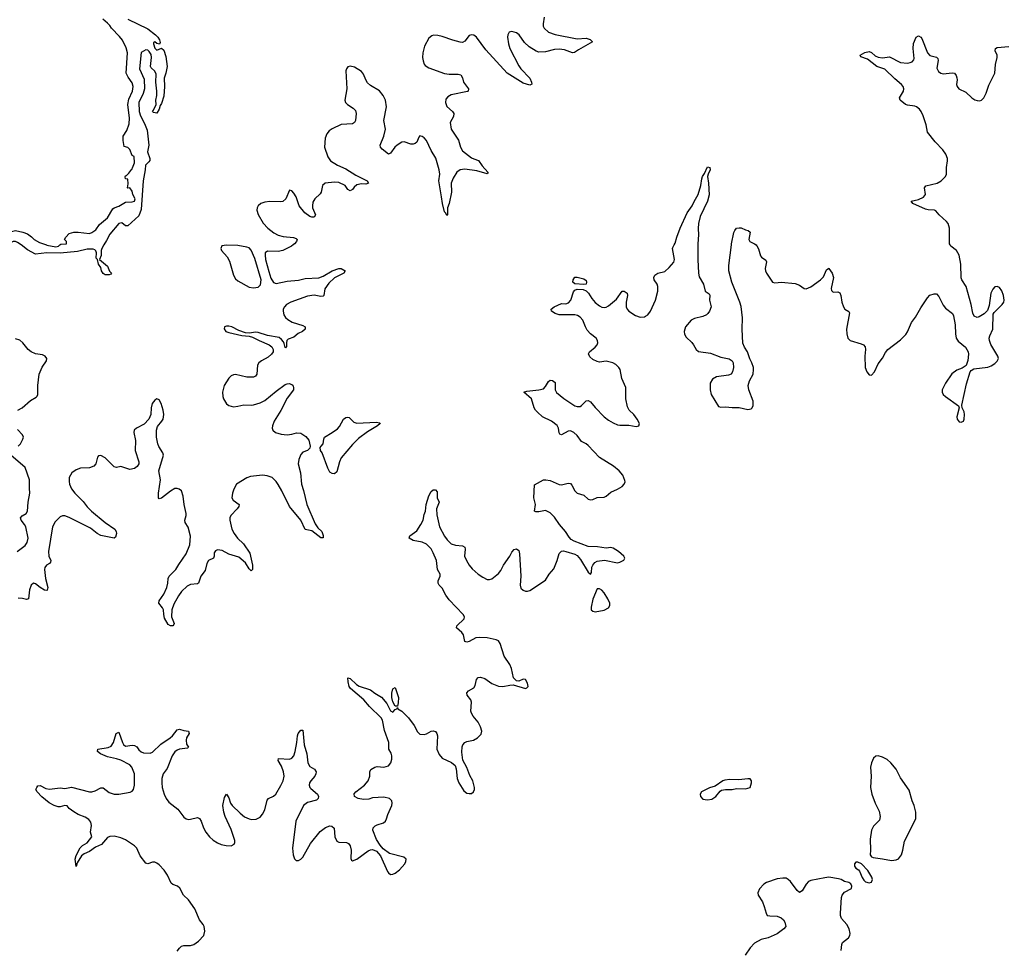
# Model space of a CAD drawing. Header units: inches. Extents: x 1843750 to 1959452, y 907112 to 1016326.
# Tile 75 of 137: x 1884428 to 1893193, y 993719 to 1002006. Entities that reach past the tile are written whole.
import ezdxf

# ---------------------------------------------------------------- set-up
doc = ezdxf.new("R2010")
doc.units = ezdxf.units.IN
doc.header["$MEASUREMENT"] = 0
for name, color, linetype in [('B8080', 7, 'Continuous'), ('B8090', 7, 'Continuous'), ('B8989', 7, 'Continuous'), ('B8999', 7, 'Continuous')]:
    doc.layers.add(name, color=color, linetype=linetype)

msp = doc.modelspace()

# ---------------------------------------------------------------- linework, layer by layer
at = {"layer": 'B8080', "color": 6}
for points, elevation in [([(1884785.2, 1000000), (1884793, 1000007), (1884846, 1000010), (1884846, 1000030), (1884826, 1000050), (1884838, 1000070), (1884870, 1000102), (1884910, 1000113), (1884950, 1000115.5), (1885050, 1000102.8), (1885070, 1000110.8), (1885105.6, 1000134.4), (1885137.4, 1000182.6), (1885210, 1000242.6), (1885258.7, 1000321.3), (1885269.7, 1000330.3), (1885310, 1000346.2), (1885370, 1000381.6), (1885430, 1000384), (1885450.8, 1000390), (1885454.8, 1000410), (1885436.8, 1000450), (1885430, 1000479), (1885410, 1000508), (1885390, 1000506), (1885388.7, 1000510), (1885394, 1000546), (1885390, 1000586), (1885370, 1000588), (1885366.3, 1000606.3), (1885370, 1000616), (1885380.4, 1000619.6), (1885400.4, 1000639.6), (1885426, 1000674), (1885430, 1000674), (1885431.5, 1000688.5), (1885449.4, 1000730.6), (1885448.7, 1000788.7), (1885430, 1000798), (1885409.4, 1000849.4), (1885400.2, 1000860.2), (1885390, 1000869), (1885358, 1000878), (1885349.7, 1000929.7), (1885349.8, 1000970), (1885381.8, 1001018.2), (1885401.7, 1001078.2), (1885406.3, 1001130), (1885389.4, 1001250.6), (1885400.6, 1001299.4), (1885431.1, 1001370), (1885437, 1001410), (1885430, 1001445.1), (1885393.5, 1001493.5), (1885377.4, 1001530), (1885388, 1001710), (1885376.8, 1001756.8), (1885342.8, 1001822.8), (1885317.5, 1001857.5), (1885244, 1001930), (1885230, 1001953.7), (1885210, 1001975.3), (1885167.8, 1002010)], 400), ([(1885392, 1002012), (1885570, 1001924.9), (1885638.6, 1001870), (1885656.5, 1001850), (1885673.5, 1001826.5), (1885677.3, 1001802.7), (1885671.3, 1001788.7), (1885650, 1001795.3), (1885630, 1001808), (1885618, 1001802), (1885618, 1001790), (1885630, 1001754), (1885650, 1001734), (1885690, 1001752), (1885710, 1001736), (1885730, 1001677.3), (1885739.7, 1001590), (1885730.1, 1001529.9), (1885713.4, 1001486.6), (1885716.5, 1001410), (1885710, 1001325.2), (1885690, 1001259.3), (1885677.6, 1001242.4), (1885670, 1001208.7), (1885650, 1001175.3), (1885620.4, 1001180.4), (1885609, 1001190), (1885619, 1001201), (1885644, 1001250), (1885641.2, 1001290), (1885648.9, 1001331.1), (1885649, 1001371), (1885640.7, 1001450), (1885642.5, 1001522.5), (1885630, 1001549), (1885599, 1001579), (1885594, 1001590), (1885602.7, 1001670), (1885597.2, 1001697.2), (1885582, 1001722), (1885570, 1001735.3), (1885550, 1001739), (1885510, 1001715.1), (1885495.2, 1001570), (1885535.8, 1001475.8), (1885538.8, 1001390), (1885527.5, 1001350), (1885488.7, 1001270), (1885491, 1001190), (1885504.8, 1001150), (1885540.7, 1001080.7), (1885562, 1001022), (1885577.4, 1000890), (1885567.1, 1000830), (1885587, 1000770), (1885586.4, 1000753.6), (1885579.2, 1000740.8), (1885547.2, 1000710), (1885544.7, 1000670), (1885527.2, 1000572.8), (1885510, 1000316.2), (1885490, 1000261), (1885390, 1000169.6), (1885369.4, 1000169.4), (1885338.6, 1000198.6), (1885310, 1000191.2), (1885230, 1000097.4), (1885201.4, 1000038.6), (1885177.9, 1000000)], 400), ([(1889098, 1002030), (1889086.8, 1001970), (1889088.7, 1001950), (1889097.1, 1001930), (1889136, 1001896), (1889195, 1001875), (1889390, 1001837.1), (1889470, 1001840.4), (1889490, 1001836.6), (1889506.5, 1001830), (1889527, 1001810), (1889401.4, 1001738.6), (1889367, 1001713), (1889350, 1001710.6), (1889276.9, 1001736.9), (1889230, 1001742.7), (1889190, 1001740.6), (1889110, 1001719.2), (1889050, 1001716.3), (1889025.2, 1001725.2), (1888963.4, 1001763.4), (1888922.9, 1001802.9), (1888873.5, 1001870), (1888850.5, 1001890), (1888810, 1001900.7), (1888786.1, 1001893.9), (1888772.3, 1001870), (1888770.8, 1001850), (1888778.8, 1001790), (1888790.1, 1001750), (1888870, 1001594.8), (1888890, 1001567.9), (1888970, 1001484.7), (1888984.7, 1001450), (1888986.7, 1001433.3), (1888970, 1001423.2), (1888910, 1001441.6), (1888768.8, 1001528.8), (1888577.4, 1001737.4), (1888493.9, 1001850), (1888470, 1001867.3), (1888450, 1001870.5), (1888430, 1001864.5), (1888390, 1001815.4), (1888370, 1001803.9), (1888350, 1001804.7), (1888282.6, 1001822.6), (1888190, 1001856.7), (1888150, 1001866.8), (1888112.8, 1001867.2), (1888096.9, 1001863.1), (1888070, 1001843.1), (1888032.1, 1001770), (1888016.3, 1001710), (1888015.1, 1001670), (1888019.6, 1001639.6), (1888030, 1001610.3), (1888038.8, 1001598.8), (1888070, 1001576.6), (1888210, 1001526.5), (1888250, 1001520.8), (1888330, 1001520.9), (1888353.8, 1001513.8), (1888369.5, 1001490), (1888379.5, 1001450), (1888423, 1001390), (1888420.2, 1001370), (1888414, 1001366), (1888270, 1001337.4), (1888239.5, 1001320.5), (1888222.8, 1001297.2), (1888217.8, 1001270), (1888230, 1001234.3), (1888281.1, 1001190), (1888291.5, 1001170), (1888290, 1001144.4), (1888261.4, 1001090), (1888267.9, 1001030), (1888332.9, 1000932.9), (1888351.4, 1000871.4), (1888370, 1000837.1), (1888450, 1000777.6), (1888470, 1000766.6), (1888513.5, 1000753.5), (1888545.2, 1000705.2), (1888595.5, 1000650), (1888596.1, 1000643.9), (1888590, 1000632.7), (1888499, 1000659), (1888390, 1000675.7), (1888350, 1000669.5), (1888318.8, 1000650), (1888285.6, 1000594.4), (1888270.5, 1000550), (1888271.6, 1000470), (1888250.6, 1000370), (1888237.6, 1000330), (1888236.4, 1000270), (1888230, 1000262.9), (1888222.8, 1000282.8), (1888210, 1000295.6), (1888190.5, 1000370), (1888184.4, 1000430), (1888158.9, 1000570), (1888168.1, 1000630), (1888161.7, 1000670), (1888131.9, 1000771.9), (1888090, 1000840.2), (1888050, 1000929.8), (1888030, 1000953.5), (1888010, 1000966.9), (1887990, 1000970.7), (1887980.6, 1000959.4), (1887963.2, 1000916.8), (1887950, 1000903.1), (1887930, 1000897.7), (1887910, 1000898.7), (1887850, 1000918.1), (1887830, 1000917.1), (1887787.5, 1000890), (1887767, 1000870), (1887730, 1000817.6), (1887710, 1000808.1), (1887653.6, 1000853.6), (1887639.1, 1000870), (1887638, 1000890), (1887671, 1000970), (1887685.8, 1001030), (1887670.7, 1001110), (1887694, 1001230), (1887684.1, 1001290), (1887665.1, 1001330), (1887630, 1001372.9), (1887550, 1001421), (1887524.1, 1001444.1), (1887508.4, 1001470), (1887490, 1001522), (1887470, 1001544.5), (1887410, 1001582.8), (1887370, 1001593.5), (1887350, 1001587.3), (1887338, 1001570), (1887332.7, 1001550), (1887341.4, 1001390), (1887322.9, 1001290), (1887329.2, 1001270), (1887347.1, 1001250), (1887397.9, 1001217.9), (1887416.9, 1001196.9), (1887423.1, 1001170), (1887418.1, 1001110), (1887409.6, 1001090.4), (1887390, 1001078.1), (1887290, 1001072.6), (1887210, 1001035.3), (1887183, 1001017), (1887161.5, 1000990), (1887147.5, 1000952.5), (1887142.6, 1000870), (1887170, 1000786), (1887193.9, 1000750), (1887256.6, 1000710), (1887330, 1000679.4), (1887421.9, 1000621.9), (1887522.3, 1000570), (1887533, 1000550), (1887510, 1000543), (1887470, 1000545.8), (1887430, 1000535), (1887405.1, 1000514.9), (1887390, 1000495.2), (1887370, 1000482.3), (1887350, 1000495.3), (1887324.1, 1000530), (1887270, 1000556.2), (1887230, 1000560.5), (1887148.8, 1000550), (1887123.2, 1000530), (1887110.7, 1000470), (1887103, 1000457), (1887055, 1000410), (1887039.1, 1000380.9), (1887033.3, 1000350), (1887036.1, 1000330), (1887061.8, 1000270), (1887050, 1000249), (1887030, 1000248.1), (1887010, 1000255.2), (1886966.2, 1000286.2), (1886915.7, 1000350), (1886890, 1000429.7), (1886870, 1000462.9), (1886850, 1000481.8), (1886830, 1000487.8), (1886796.3, 1000410), (1886771.5, 1000388.5), (1886750, 1000384.6), (1886653.6, 1000386.4), (1886610, 1000380.4), (1886574.6, 1000370), (1886550, 1000348), (1886541.4, 1000330), (1886539.2, 1000310), (1886550, 1000270.3), (1886595.3, 1000195.3), (1886637, 1000150), (1886690, 1000107.7), (1886730, 1000086.7), (1886774.6, 1000074.6), (1886866.5, 1000066.5), (1886890, 1000059), (1886899, 1000050), (1886892.7, 1000030), (1886875, 1000010), (1886861.8, 1000000)], 500), ([(1884196.8, 1000000), (1884230, 1000046.7), (1884296.1, 1000103.9), (1884390, 1000129.2), (1884454.8, 1000114.8), (1884498.6, 1000098.6), (1884534.1, 1000074.1), (1884556.4, 1000050), (1884603.4, 1000023.4), (1884666.3, 1000000)], 400), ([(1884441.4, 1000000), (1884410, 1000023.1), (1884390, 1000030.8), (1884370, 1000030.8), (1884344.2, 1000015.8), (1884328, 1000000)], 400)]:
    msp.add_lwpolyline(points, dxfattribs=dict(at, elevation=elevation))
at = {"layer": 'B8090', "color": 6, "elevation": 500}
for points in [[(1892711.5, 1000000), (1892705.1, 1000010), (1892703.7, 1000150), (1892692.7, 1000190), (1892677.8, 1000210), (1892612.8, 1000270), (1892584.5, 1000304.5), (1892570.3, 1000310.3), (1892513.9, 1000313.9), (1892490, 1000319.7), (1892377.7, 1000370), (1892362.9, 1000390), (1892430, 1000403.7), (1892474.9, 1000425.1), (1892490.9, 1000450), (1892483.4, 1000510), (1892493.5, 1000526.5), (1892596.4, 1000550), (1892630.8, 1000570), (1892670.4, 1000609.6), (1892677, 1000630), (1892679.1, 1000690), (1892687.6, 1000750), (1892687, 1000770), (1892673.4, 1000810), (1892646.3, 1000846.3), (1892578.7, 1000918.7), (1892510, 1001006), (1892498.5, 1001070), (1892470, 1001151.6), (1892453.7, 1001190), (1892437.8, 1001210), (1892410.2, 1001230.2), (1892395.2, 1001235.2), (1892330, 1001243.8), (1892314.8, 1001250), (1892266.6, 1001290), (1892260.9, 1001310), (1892295.3, 1001370), (1892298, 1001390), (1892291.9, 1001410), (1892278, 1001430), (1892218.8, 1001478.8), (1892130, 1001565.4), (1892057.6, 1001590), (1891974.1, 1001654.1), (1891915.9, 1001675.9), (1891909.3, 1001690), (1891950, 1001714.7), (1891990, 1001723.5), (1892010, 1001712.8), (1892043.3, 1001683.3), (1892070, 1001671.8), (1892110, 1001667.7), (1892170, 1001675.7), (1892270, 1001625.9), (1892330, 1001619.7), (1892355.9, 1001624.1), (1892371.3, 1001630), (1892387.3, 1001650), (1892390, 1001661), (1892380.9, 1001750), (1892384.3, 1001795.7), (1892408.7, 1001851.3), (1892430, 1001862), (1892450, 1001850.3), (1892457.9, 1001837.9), (1892510.1, 1001710), (1892530, 1001688.8), (1892590, 1001672.7), (1892600.1, 1001660.1), (1892603.7, 1001643.7), (1892593.2, 1001573.2), (1892605.9, 1001545.9), (1892628.7, 1001528.7), (1892650, 1001523), (1892730, 1001531.9), (1892750, 1001529.1), (1892764.1, 1001510), (1892770.8, 1001490), (1892773.1, 1001470), (1892768.4, 1001430), (1892772, 1001412), (1892788.9, 1001390), (1892850, 1001360.9), (1892904.9, 1001310), (1892930, 1001292.9), (1892950, 1001285.4), (1892974.9, 1001285.1), (1892990, 1001290.2), (1893010, 1001311.7), (1893030, 1001351.8), (1893056.1, 1001423.9), (1893107.8, 1001530), (1893113.3, 1001606.7), (1893129.8, 1001670), (1893128, 1001690), (1893111.1, 1001730), (1893113.6, 1001750), (1893130, 1001759.6), (1893233.5, 1001766.5)], [(1890253.8, 1000000), (1890262.7, 1000017.3), (1890277.7, 1000070), (1890308.8, 1000150), (1890370, 1000287.5), (1890413.7, 1000350), (1890431.2, 1000388.8), (1890469.1, 1000450.9), (1890491, 1000530), (1890499.2, 1000590), (1890505.9, 1000610), (1890524.6, 1000635.4), (1890550, 1000694.9), (1890570.2, 1000690), (1890575.8, 1000670), (1890555.6, 1000630), (1890551.6, 1000610), (1890560.1, 1000550), (1890566.5, 1000446.5), (1890550.7, 1000390.7), (1890486.1, 1000253.9), (1890471.8, 1000191.8), (1890466.4, 1000146.4), (1890470.1, 1000089.9), (1890463.5, 1000010), (1890463.7, 1000000)], [(1890764.2, 1000000), (1890765.4, 1000010), (1890785.3, 1000110), (1890792.8, 1000130), (1890810, 1000148.7), (1890834.1, 1000154.1), (1890850, 1000153.1), (1890890, 1000134.3), (1890913.4, 1000130), (1890930, 1000113.4), (1890919.6, 1000050), (1890927.2, 1000030), (1890970, 1000011.5), (1890983.1, 1000000)]]:
    msp.add_lwpolyline(points, dxfattribs=at)
at = {"layer": 'B8989', "color": 6}
for points, elevation in [([(1886861.8, 1000000), (1886848.7, 999990), (1886770, 999950.8), (1886730, 999942.3), (1886633.5, 999946.5), (1886613.8, 999930), (1886611.9, 999908.1), (1886617.8, 999870), (1886645.3, 999765.3), (1886663.3, 999703.3), (1886687.1, 999667.1), (1886710, 999658.6), (1886810, 999678.8), (1886910, 999686.6), (1886970, 999700.6), (1887090, 999708.3), (1887130, 999723.3), (1887210, 999771), (1887270, 999790.1), (1887290.7, 999790), (1887326.4, 999770), (1887313.4, 999750), (1887230, 999706.8), (1887181.2, 999658.8), (1887145.2, 999610), (1887135.1, 999550), (1887130, 999545.4), (1887110, 999542.4), (1887050, 999554.5), (1886990, 999543.3), (1886842.2, 999490), (1886804.6, 999470), (1886784.4, 999450), (1886774.5, 999430), (1886772.2, 999410), (1886779.6, 999379.6), (1886795.4, 999355.4), (1886816.6, 999336.6), (1886854, 999314), (1886950, 999281.9), (1886968.6, 999270), (1886970.9, 999250), (1886945.6, 999230), (1886907.7, 999212.3), (1886870, 999177.8), (1886817.8, 999162.2), (1886807.6, 999150), (1886802.3, 999130), (1886804.7, 999095.3), (1886795.3, 999084.7), (1886790, 999086.6), (1886783.3, 999123.3), (1886776.4, 999136.4), (1886759.4, 999159.4), (1886736.7, 999176.6), (1886632.9, 999192.9), (1886550, 999222.1), (1886530, 999223.9), (1886470, 999215), (1886438.2, 999218.2), (1886377.7, 999237.7), (1886317.4, 999270), (1886290, 999277.3), (1886270, 999277.8), (1886250.5, 999270), (1886247.6, 999252.4), (1886263.7, 999230), (1886290, 999219.7), (1886406, 999194), (1886470, 999188.7), (1886500.4, 999180.4), (1886559, 999150), (1886650, 999111.2), (1886672.5, 999092.5), (1886683.3, 999070), (1886683.8, 999050), (1886670, 999026.9), (1886639.1, 999000.9), (1886580.8, 998970), (1886555.7, 998950), (1886546.3, 998930), (1886540.1, 998850), (1886527.6, 998832.4), (1886510, 998823.3), (1886450, 998821.8), (1886350, 998847.2), (1886330, 998844.4), (1886310, 998833.7), (1886290, 998813.5), (1886248.6, 998750), (1886233.6, 998690), (1886235.1, 998650), (1886241.4, 998630), (1886270, 998585.8), (1886290.6, 998570.6), (1886330, 998560.4), (1886370, 998564.2), (1886422, 998578), (1886490, 998574.1), (1886510, 998578.1), (1886570, 998595.5), (1886610, 998614.3), (1886710, 998697.6), (1886790, 998756.9), (1886810, 998764.5), (1886830, 998765.5), (1886855, 998755), (1886862.9, 998742.9), (1886866.9, 998730), (1886865.3, 998710), (1886810, 998636.5), (1886754.2, 998525.8), (1886694.7, 998430), (1886679.4, 998390), (1886676.5, 998370), (1886681.3, 998350), (1886704.6, 998330), (1886754.7, 998314.7), (1886810, 998309.3), (1886850, 998314.7), (1886893.1, 998326.9), (1886930, 998324.1), (1886975.9, 998295.9), (1887000.7, 998260.7), (1887015.1, 998210), (1887009.5, 998190.5), (1886990, 998171.2), (1886950, 998155.5), (1886930, 998134.2), (1886912.2, 998090), (1886908.6, 998050), (1886926.6, 997970), (1886936.8, 997870), (1886954.8, 997814.8), (1886984.4, 997690), (1887057.1, 997517.1), (1887081.6, 997481.6), (1887117, 997450), (1887130, 997414), (1887128.3, 997391.7), (1887110, 997392.7), (1887030, 997455.5), (1886970, 997467), (1886930, 997549.9), (1886829.9, 997670), (1886763.2, 997810), (1886730, 997866), (1886710, 997894.7), (1886675, 997930), (1886630, 997945.8), (1886590, 997949.5), (1886482.7, 997937.3), (1886450, 997927.6), (1886358, 997870), (1886333.1, 997826.9), (1886321.3, 997790), (1886317.5, 997750), (1886327.9, 997727.9), (1886382.4, 997690), (1886378.2, 997670), (1886363.7, 997650), (1886308.3, 997590), (1886299.5, 997570), (1886297.9, 997550), (1886316.7, 997470), (1886336.3, 997430), (1886367.2, 997390), (1886419.3, 997339.3), (1886476.8, 997256.8), (1886500.4, 997150), (1886500.2, 997110), (1886490, 997097.7), (1886470, 997115.1), (1886439.2, 997170), (1886379.6, 997219.6), (1886290, 997247.7), (1886230, 997279.7), (1886190, 997285.5), (1886170, 997277.7), (1886160.3, 997259.7), (1886159.1, 997230), (1886152.9, 997210), (1886107.9, 997190), (1886095.1, 997164.9), (1886078.9, 997101.1), (1886039.9, 997050), (1886019, 996990), (1886010, 996983.2), (1885950, 996975.6), (1885918.6, 996961.4), (1885870, 996914.3), (1885843.1, 996876.9), (1885798.9, 996801.1), (1885783.3, 996750), (1885780.3, 996690), (1885802.7, 996630), (1885800.2, 996619.8), (1885790, 996608.1), (1885770, 996609.8), (1885750, 996619.8), (1885717.9, 996677.9), (1885710.3, 996710), (1885708.6, 996750), (1885699.9, 996770), (1885667.5, 996810), (1885668.6, 996830), (1885709.9, 996890), (1885738.1, 996950), (1885748.4, 996990), (1885749.4, 997030), (1885757.4, 997050), (1885817.9, 997110), (1885844.1, 997155.9), (1885910.3, 997250), (1885942.2, 997330), (1885948.2, 997408.2), (1885926.6, 997486.6), (1885901.6, 997530), (1885897.4, 997550), (1885909.2, 997590), (1885910.3, 997610), (1885892.4, 997690), (1885884.9, 997764.9), (1885870, 997810.6), (1885847.1, 997827.1), (1885830, 997831.9), (1885810, 997830.4), (1885770, 997809), (1885690, 997744.6), (1885670, 997739.8), (1885664.4, 997750), (1885662.8, 997790), (1885680.4, 997910), (1885666.4, 997990), (1885707.5, 998130), (1885701.1, 998150), (1885665.7, 998205.7), (1885656.7, 998230), (1885646.9, 998290), (1885645.9, 998350), (1885655.4, 998384.6), (1885694.6, 998430), (1885704.6, 998450), (1885711.5, 998490), (1885705.3, 998530), (1885687.1, 998590), (1885670, 998620.7), (1885650, 998629.6), (1885630, 998619.6), (1885606.9, 998590), (1885597.2, 998550), (1885595, 998490), (1885578.2, 998450), (1885535.5, 998404.5), (1885468, 998370), (1885447.6, 998350), (1885444.9, 998330), (1885457.9, 998257.9), (1885456.8, 998170), (1885488.4, 998070), (1885487.9, 998050), (1885473.8, 998026.2), (1885450, 998009.6), (1885410, 998001.8), (1885330, 998026.8), (1885290, 998020.1), (1885270, 998024), (1885190, 998104.7), (1885150, 998124.1), (1885130, 998123.5), (1885119.6, 998110), (1885105.4, 998050), (1885088.2, 998030), (1885050, 998014.4), (1884970, 998013.2), (1884930, 997999.3), (1884892.3, 997970), (1884869.5, 997930), (1884867.2, 997892.8), (1884872, 997870), (1884890.8, 997830), (1884919.5, 997790), (1884994.5, 997714.5), (1885029.2, 997669.2), (1885068.9, 997630), (1885187.7, 997527.7), (1885274.4, 997470), (1885287.5, 997450), (1885291, 997430), (1885281.4, 997398.6), (1885270, 997389.7), (1885150, 997412.9), (1885117.5, 997430), (1885057.1, 997477.1), (1884870, 997574.8), (1884830, 997588.4), (1884810, 997588.2), (1884790, 997580.8), (1884744.1, 997535.9), (1884721.6, 997490), (1884683.7, 997270), (1884688.1, 997230), (1884705.5, 997190), (1884703.5, 997176.5), (1884694.9, 997165.1), (1884667.6, 997150), (1884650.6, 997129.4), (1884648.8, 997110), (1884659.4, 997030), (1884678.6, 996950), (1884673.6, 996926.4), (1884670, 996922.6), (1884650, 996925.8), (1884609.5, 996949.5), (1884570, 996981.6), (1884550, 996988.8), (1884530, 996970.8), (1884514.2, 996930), (1884508, 996850), (1884490, 996843.1), (1884453.2, 996853.2), (1884414.9, 996854.9)], 500), ([(1885177.9, 1000000), (1885159.6, 999970), (1885154, 999950), (1885152.8, 999907.2), (1885138, 999870), (1885210, 999810.8), (1885226.4, 999766.4), (1885246, 999750), (1885239.1, 999740.9), (1885225.2, 999734.8), (1885190, 999734.3), (1885170, 999746.6), (1885157.6, 999770), (1885150, 999799), (1885129.4, 999830), (1885122, 999870), (1885110, 999882), (1885111.3, 999930), (1885106.9, 999946.9), (1885096.6, 999956.6), (1885081.5, 999961.5), (1885030, 999961.9), (1884943.3, 999943.3), (1884790, 999927), (1884670.9, 999929.1), (1884570, 999919.6), (1884498.3, 999958.3), (1884441.4, 1000000)], 400), ([(1884666.3, 1000000), (1884670, 999998.6), (1884750, 999983.6), (1884774, 999990), (1884785.2, 1000000)], 400), ([(1885829.5, 993710.5), (1885850, 993739.8), (1885870, 993756.8), (1885890, 993762.5), (1885950, 993761.2), (1885979.7, 993770), (1886020.5, 993799.5), (1886067.8, 993850), (1886076.8, 993890), (1886071.7, 993930), (1886061.5, 993950), (1886029.9, 993989.9), (1885986.8, 994090), (1885930, 994168), (1885885, 994210), (1885854.1, 994274.1), (1885832.6, 994290), (1885790, 994305), (1885775.9, 994315.9), (1885745.4, 994390), (1885713.4, 994433.4), (1885670, 994479.8), (1885650, 994495.7), (1885630, 994504.5), (1885610, 994503.7), (1885570, 994488.3), (1885550, 994494.8), (1885502, 994562), (1885470, 994628.8), (1885451.4, 994650), (1885370, 994701.8), (1885330, 994721), (1885270, 994734.9), (1885230, 994733), (1885210, 994724.2), (1885157.3, 994662.7), (1885103.4, 994636.6), (1885050, 994598.2), (1885001.2, 994578.8), (1884979.5, 994560.5), (1884941.3, 994498.7), (1884930, 994466.2), (1884920.8, 994530), (1884930, 994564.2), (1884967.5, 994632.5), (1884987.7, 994652.3), (1885030, 994676.3), (1885070.8, 994730), (1885059.4, 994770), (1885066.5, 994830), (1885060.5, 994860.5), (1885042.9, 994882.9), (1885010, 994905.3), (1884950, 994927.4), (1884910, 994952.1), (1884870, 994982.4), (1884850, 995007.1), (1884830, 995008.3), (1884790, 994997.2), (1884770, 994998.1), (1884734, 995010), (1884690, 995032.8), (1884625.3, 995085.3), (1884584.4, 995130), (1884572.9, 995150), (1884580.2, 995170), (1884590, 995183.6), (1884610, 995187.6), (1884661.1, 995161.1), (1884694.3, 995154.3), (1884790, 995165), (1884830, 995160.1), (1884890, 995171.7), (1885049.4, 995130.6), (1885070, 995129.3), (1885101, 995139), (1885150, 995165.9), (1885170, 995167.5), (1885224.5, 995124.5), (1885270, 995108.4), (1885309.5, 995110), (1885412.8, 995127.2), (1885430, 995137.3), (1885440.5, 995150), (1885450.6, 995189.4), (1885449, 995290), (1885426.4, 995350), (1885408.2, 995370), (1885330, 995411.4), (1885290, 995425.4), (1885210, 995441.2), (1885146.4, 995470), (1885120.9, 995490), (1885122.7, 995510), (1885215.7, 995524.3), (1885242.8, 995537.2), (1885261.9, 995570), (1885288.5, 995650), (1885310, 995663.1), (1885342.8, 995570), (1885352.4, 995552.4), (1885370, 995536.9), (1885430, 995547.3), (1885450, 995543.5), (1885471.1, 995531.1), (1885490, 995503.5), (1885510, 995486.7), (1885530, 995477.8), (1885590, 995475.8), (1885610, 995482.8), (1885685.7, 995554.3), (1885768.1, 995610), (1885789.6, 995630.4), (1885830, 995682), (1885850, 995689.3), (1885890, 995676.3), (1885930.6, 995670.6), (1885936.3, 995650), (1885913.9, 995610), (1885908.8, 995590), (1885914.5, 995554.5), (1885930, 995529), (1885922, 995518), (1885850, 995509.1), (1885830, 995500.8), (1885810, 995485.4), (1885786.1, 995450), (1885740.7, 995339.3), (1885705.4, 995290), (1885693.3, 995250), (1885692.1, 995210), (1885697.4, 995170), (1885714.1, 995110), (1885731.9, 995071.9), (1885757.2, 995037.2), (1885835.4, 994975.4), (1885890, 994906.4), (1885910, 994890.8), (1885930, 994884.8), (1885950, 994886.5), (1886010, 994903.4), (1886030, 994893.9), (1886044.4, 994870), (1886063.5, 994810), (1886084.6, 994770), (1886116.8, 994730), (1886150, 994700.6), (1886190, 994675.3), (1886223, 994663), (1886266.9, 994653.1), (1886310, 994650.2), (1886336.3, 994663.7), (1886342, 994678), (1886342, 994698), (1886310, 994795.9), (1886257.7, 994910), (1886244.7, 994950), (1886237.2, 995010), (1886250, 995080.3), (1886270, 995110.4), (1886290, 995078.4), (1886305.5, 995030), (1886318.8, 995010), (1886390, 994939.6), (1886430, 994908.2), (1886470, 994889.6), (1886494.6, 994885.4), (1886532.4, 994887.6), (1886570, 994905.5), (1886590, 994932.3), (1886609.6, 994970.4), (1886630, 995055.6), (1886643.7, 995070), (1886687.6, 995092.4), (1886708.8, 995111.2), (1886754.2, 995185.8), (1886774.3, 995230), (1886781.8, 995270), (1886776.2, 995310), (1886758.2, 995358.2), (1886727.8, 995410), (1886731.2, 995428.8), (1886830, 995421.2), (1886852.2, 995430), (1886867.7, 995452.3), (1886879.9, 995490), (1886895.8, 995570), (1886900.9, 995630), (1886907.5, 995650), (1886930, 995681.1), (1886950, 995680.7), (1886961.5, 995550), (1886984.6, 995470), (1886992.5, 995390), (1887010, 995355.2), (1887051.2, 995331.2), (1887066.8, 995310), (1887064.8, 995290), (1887055, 995270), (1887020.8, 995230), (1887008.9, 995210), (1887005.8, 995190), (1887011.6, 995170), (1887019.8, 995159.8), (1887079.7, 995110), (1887089.3, 995090), (1887086.2, 995070), (1887070, 995056.5), (1886990, 995035.9), (1886955.5, 995010), (1886887.5, 994870), (1886857.2, 994630), (1886862.7, 994570), (1886875.4, 994535.4), (1886890, 994519.5), (1886910, 994519.6), (1886930, 994531.5), (1886950, 994550.3), (1887017.3, 994670), (1887103.6, 994776.4), (1887150, 994812.7), (1887190, 994826.8), (1887205.9, 994825.9), (1887228.4, 994808.4), (1887233.5, 994730), (1887250, 994690.3), (1887270, 994683.2), (1887338.6, 994678.6), (1887355, 994670), (1887370.1, 994650.1), (1887378.5, 994610), (1887375.6, 994535.6), (1887381.2, 994521.2), (1887390, 994514.9), (1887430, 994531.4), (1887530, 994606), (1887550, 994615.3), (1887570, 994617.6), (1887603.4, 994603.4), (1887641.1, 994561.1), (1887702.5, 994422.5), (1887710, 994410.4), (1887730, 994394.4), (1887750, 994396.4), (1887770, 994406.4), (1887810, 994436.9), (1887855.7, 994490), (1887867, 994510), (1887867.7, 994530), (1887847.8, 994550), (1887721, 994581), (1887663.7, 994623.7), (1887636.3, 994656.3), (1887605.3, 994705.3), (1887573.1, 994790), (1887576.2, 994810), (1887593.4, 994826.6), (1887610, 994836.6), (1887665.4, 994854.6), (1887683.5, 994870), (1887693.6, 994890), (1887704.1, 994930), (1887740.2, 995010), (1887744.2, 995030), (1887740.3, 995050), (1887720.4, 995070), (1887670, 995083.8), (1887570, 995077.8), (1887534.9, 995065.1), (1887490, 995061.2), (1887440.4, 995070), (1887407.9, 995090), (1887406.7, 995113.3), (1887421.5, 995130), (1887498, 995190), (1887530.4, 995230), (1887544, 995270), (1887544.7, 995310), (1887554.6, 995330), (1887590, 995350.6), (1887610, 995355.1), (1887670, 995350.1), (1887710, 995362.6), (1887732.8, 995390), (1887739.6, 995420.4), (1887740.1, 995450), (1887735, 995475), (1887715.6, 995510), (1887713.7, 995570), (1887677.1, 995677.1), (1887658.9, 995770), (1887644.5, 995790), (1887543.4, 995890), (1887490.5, 995950), (1887374, 996050), (1887362, 996070), (1887350.8, 996109.2), (1887350, 996144.7), (1887370, 996139.3), (1887426.3, 996086.3), (1887450, 996071.6), (1887550, 996038.1), (1887590, 996009.1), (1887650, 995975), (1887696, 995916), (1887730, 995851.8), (1887750, 995839.5), (1887770, 995863.8), (1887784, 995870), (1887790, 995882), (1887793, 995870), (1887830, 995849.4), (1887889.7, 995789.7), (1887940.7, 995720.7), (1887970, 995664.4), (1887990, 995645.4), (1888030, 995641.3), (1888050, 995647.3), (1888090, 995669.4), (1888110, 995674), (1888130, 995668.9), (1888142.9, 995650), (1888147.9, 995627.9), (1888142.7, 995510), (1888162.3, 995462.3), (1888188.5, 995430), (1888271.8, 995391.8), (1888303.8, 995363.8), (1888314.4, 995334.4), (1888321.5, 995250), (1888338.4, 995210), (1888381, 995140.9), (1888410, 995119.6), (1888430, 995114.9), (1888450, 995116.9), (1888467.8, 995130), (1888477.8, 995150), (1888477.8, 995170), (1888460.6, 995230), (1888435.7, 995275.7), (1888410, 995348.2), (1888373.8, 995413.8), (1888363.8, 995483.8), (1888365.7, 995530), (1888372.4, 995550), (1888390.7, 995569.3), (1888410, 995577.9), (1888468.6, 995591.4), (1888503.6, 995610), (1888536, 995644), (1888541.8, 995670), (1888531.1, 995710), (1888510.5, 995750), (1888464.1, 995804.1), (1888449.1, 995830), (1888444.5, 995850), (1888451.4, 995930), (1888443.1, 995950), (1888412.5, 995990), (1888407.3, 996012.7), (1888422, 996030), (1888470, 996056), (1888481.9, 996078.1), (1888494, 996130), (1888510, 996150.1), (1888530, 996151.5), (1888570, 996140.1), (1888630, 996094.8), (1888690, 996071.6), (1888730, 996068.6), (1888790, 996080.7), (1888822, 996082), (1888930, 996050.4), (1888943.5, 996056.5), (1888953.3, 996070), (1888950, 996099.3), (1888930, 996130.9), (1888910, 996134.2), (1888870, 996117.1), (1888850, 996117.8), (1888824.6, 996144.6), (1888807.3, 996230), (1888790, 996263.8), (1888739.5, 996339.5), (1888705, 996450), (1888690, 996475.2), (1888670, 996485.2), (1888590, 996501.6), (1888525.7, 996505.7), (1888490, 996500.9), (1888430, 996468.1), (1888410, 996464.4), (1888389.9, 996469.9), (1888377.7, 996530), (1888363.1, 996550), (1888317.9, 996590), (1888320.8, 996610), (1888385, 996670), (1888386.6, 996690), (1888374.7, 996710), (1888250, 996840.8), (1888221.3, 996881.3), (1888190, 996944.9), (1888163.4, 996970), (1888151.9, 996990), (1888154.6, 997010), (1888171.3, 997050), (1888171.6, 997070), (1888147.5, 997110), (1888138.1, 997190), (1888110, 997258.7), (1888090, 997293.2), (1888050, 997337.3), (1888010, 997354.9), (1887929.6, 997370), (1887894.7, 997390), (1887901.7, 997410), (1887964.5, 997455.5), (1888000.2, 997510), (1888018.6, 997550), (1888030, 997601.6), (1888042, 997630), (1888046.9, 997690), (1888070, 997766), (1888090, 997806), (1888110, 997820.2), (1888130, 997819.6), (1888143.2, 997803.2), (1888144.6, 997750), (1888160.8, 997710), (1888138.4, 997650), (1888142.8, 997597.2), (1888166.6, 997490), (1888210, 997406.7), (1888233.4, 997373.4), (1888270, 997338.3), (1888306.2, 997326.2), (1888370, 997322.1), (1888390, 997310.2), (1888392.9, 997290), (1888389, 997229), (1888404.4, 997190), (1888430, 997147.9), (1888456.4, 997116.4), (1888510, 997070.1), (1888550, 997042.4), (1888590, 997022.8), (1888610, 997020.5), (1888630, 997026.7), (1888690, 997076), (1888710, 997100.2), (1888735.6, 997150), (1888792, 997230), (1888810, 997264.7), (1888830, 997289.2), (1888850, 997293), (1888870, 997278.7), (1888878.1, 997250), (1888889.2, 997050.8), (1888882.1, 996970), (1888890, 996945.5), (1888910, 996925.8), (1888930, 996917.7), (1888950, 996917.4), (1888970, 996924.8), (1889110, 997015.2), (1889142.8, 997070), (1889182.8, 997117.2), (1889213.3, 997190), (1889230, 997253.1), (1889250, 997273.2), (1889270, 997275.7), (1889290, 997271.7), (1889370, 997246.6), (1889390, 997234.3), (1889420.6, 997200.6), (1889490, 997086), (1889510, 997067.7), (1889516.9, 997083.1), (1889521.2, 997130), (1889529.8, 997150), (1889547.4, 997172.6), (1889570, 997184.3), (1889634.7, 997194.7), (1889750, 997171.1), (1889770, 997175.2), (1889805.1, 997194.9), (1889814.3, 997210), (1889805.1, 997230), (1889757.6, 997270), (1889710, 997301.8), (1889690, 997305.1), (1889650, 997300.7), (1889572.7, 997312.7), (1889490, 997315.8), (1889363.2, 997363.2), (1889338.7, 997378.7), (1889319.4, 997399.4), (1889287.6, 997450), (1889234.3, 997510), (1889190, 997576.1), (1889150, 997616.3), (1889110, 997636), (1889050, 997623.6), (1889023.9, 997623.9), (1889009.9, 997629.9), (1889020.6, 997690), (1889005.7, 997750), (1889010, 997864.9), (1889090, 997907.6), (1889111.3, 997908.7), (1889150, 997902.1), (1889230, 997867.3), (1889250, 997863.8), (1889310, 997878.9), (1889330, 997877.1), (1889342.8, 997862.8), (1889370, 997810.3), (1889389.6, 997789.6), (1889450, 997770.9), (1889490, 997736.9), (1889510, 997729.5), (1889530, 997732.7), (1889570, 997751.7), (1889630, 997755.2), (1889650, 997762.2), (1889690, 997799.8), (1889750, 997825), (1889789.8, 997850), (1889809.9, 997870.1), (1889816.8, 997890), (1889815.8, 997904.2), (1889797.2, 997950), (1889765, 997990), (1889715.4, 998030), (1889588.5, 998108.5), (1889490, 998214.1), (1889470, 998229.2), (1889429.2, 998249.2), (1889390, 998303.7), (1889361, 998330), (1889330, 998344.7), (1889310, 998342.7), (1889250, 998309.9), (1889236.8, 998316.8), (1889230, 998326.3), (1889224.5, 998370), (1889213.8, 998393.8), (1889162.2, 998430), (1889082.9, 998470), (1889036.5, 998510), (1889019.1, 998530), (1889009, 998550), (1888985.6, 998630), (1888914.5, 998690), (1888941.9, 998698.1), (1889050.7, 998709.3), (1889090, 998719), (1889110, 998739), (1889134.3, 998785.7), (1889150, 998795.5), (1889170, 998793.5), (1889194.8, 998774.8), (1889193.8, 998710), (1889205.5, 998685.5), (1889272.6, 998632.6), (1889370, 998569.2), (1889390, 998561.2), (1889417.2, 998562.8), (1889430.6, 998569.4), (1889470, 998611.3), (1889490, 998615), (1889510, 998602.2), (1889550, 998551.5), (1889630.8, 998470.8), (1889670, 998440.9), (1889710, 998417.8), (1889750, 998399.8), (1889770, 998396), (1889850, 998394.6), (1889915.3, 998384.7), (1889938.4, 998390), (1889944.8, 998410), (1889926.1, 998450), (1889894.1, 998490), (1889853.7, 998530), (1889838.7, 998558.7), (1889823.5, 998630), (1889824.7, 998730), (1889789.1, 998810), (1889773, 998890), (1889762.7, 998910), (1889735.7, 998935.7), (1889706.9, 998950), (1889650, 998964.3), (1889590, 998957.6), (1889570, 998962.5), (1889530, 998981.4), (1889504.3, 999004.3), (1889492.4, 999030), (1889499.7, 999050), (1889551.2, 999090), (1889568, 999110), (1889573.7, 999130), (1889570.5, 999150), (1889559, 999170), (1889510, 999209.9), (1889481.1, 999241.1), (1889464.4, 999270), (1889440.5, 999330), (1889418.4, 999358.4), (1889393, 999373), (1889370, 999376.8), (1889230, 999379.6), (1889194.7, 999390), (1889163.5, 999410), (1889158.7, 999430), (1889186.6, 999450), (1889250, 999477.6), (1889290, 999476.8), (1889314.2, 999485.8), (1889335.2, 999510), (1889356.9, 999583.1), (1889370, 999598.9), (1889390, 999605.8), (1889444.8, 999604.8), (1889470, 999592.8), (1889492.5, 999572.5), (1889522.2, 999522.2), (1889550, 999488.1), (1889590, 999457), (1889610, 999447.2), (1889630, 999444.1), (1889650, 999446.9), (1889670, 999457), (1889741.7, 999518.3), (1889790, 999588), (1889810, 999588.4), (1889836.6, 999570), (1889839.2, 999550), (1889828.3, 999490), (1889827.3, 999450), (1889834.7, 999430), (1889850.4, 999410.4), (1889910, 999371.6), (1889950, 999357.3), (1889990, 999359.2), (1890000, 999365.6)], 500), ([(1884410.7, 998529.3), (1884450, 998550.9), (1884525.9, 998614.1), (1884575.5, 998644.5), (1884585.1, 998654.9), (1884590.6, 998670), (1884588.9, 998750), (1884601.3, 998850), (1884627.8, 998912.2), (1884665.8, 998970), (1884668.5, 998990), (1884655.4, 999010), (1884630, 999022.8), (1884570, 999031.3), (1884530, 999048.4), (1884504, 999070), (1884456.5, 999130), (1884430, 999153.8), (1884390, 999165.5)], 500), ([(1884415.7, 998210), (1884435.2, 998230), (1884457.3, 998270), (1884461.1, 998290), (1884453.6, 998310), (1884410, 998357.8)], 500), ([(1884407.2, 997270), (1884476.6, 997323.4), (1884493.7, 997350), (1884503.1, 997390), (1884483.4, 997490), (1884472, 997512), (1884442.4, 997550), (1884435.6, 997570), (1884450.7, 997589.3), (1884486.1, 997610), (1884497.7, 997630), (1884502.2, 997710), (1884517.6, 997790), (1884514.1, 997834.1), (1884517, 997910), (1884477.7, 998017.7), (1884349.9, 998130)], 500)]:
    msp.add_lwpolyline(points, dxfattribs=dict(at, elevation=elevation))
at = {"layer": 'B8989', "color": 6, "elevation": 500}
for points in [[(1886270, 999999.2), (1886228.2, 999991.8), (1886218.8, 999970), (1886225.2, 999950), (1886274.1, 999894.1), (1886297, 999857), (1886330, 999730.3), (1886350, 999699), (1886370, 999681.3), (1886470, 999624.8), (1886510, 999618), (1886550, 999625.6), (1886573.3, 999646.7), (1886579, 999690), (1886521.2, 999881.2), (1886490, 999954.1), (1886470, 999973.8), (1886450, 999980.8), (1886370, 999995)], [(1889450, 999648.7), (1889370, 999654.5), (1889352.4, 999670), (1889354, 999690), (1889370, 999714.9), (1889390, 999714.9), (1889450, 999698.4), (1889470, 999683.8), (1889475, 999670), (1889470, 999652.3)], [(1887430, 998412.4), (1887602.4, 998422.4), (1887635.2, 998415.3), (1887637, 998410), (1887614.7, 998390), (1887524.7, 998335.3), (1887442.9, 998277.1), (1887390, 998223.4), (1887290, 998104.6), (1887275, 998070), (1887250, 997980.5), (1887230, 997961.5), (1887210, 997964.8), (1887190, 997978.6), (1887182.1, 997990), (1887170, 998012.6), (1887120.4, 998150), (1887107.1, 998170), (1887104, 998196), (1887110.6, 998210), (1887129.6, 998230), (1887134.2, 998270), (1887142.6, 998290), (1887210, 998329.2), (1887256.9, 998363.1), (1887275.2, 998384.8), (1887310, 998449.4), (1887330, 998464), (1887350, 998466.7), (1887362.5, 998462.5), (1887402, 998422)], [(1889590, 996937.6), (1889570, 996937.2), (1889530, 996845.2), (1889514.4, 996774.4), (1889516.3, 996750), (1889530, 996740.4), (1889550, 996734.9), (1889630, 996748.2), (1889670.5, 996769.5), (1889680.7, 996790), (1889680.5, 996810), (1889664.1, 996850), (1889630, 996902.2), (1889610, 996925.1)], [(1887770, 995892), (1887750, 995933.3), (1887741.7, 995970), (1887742, 996010), (1887750, 996046.7), (1887770, 996060.4), (1887801.7, 995970), (1887797.7, 995922.3), (1887790, 995892.7)]]:
    msp.add_lwpolyline(points, close=True, dxfattribs=at)
at = {"layer": 'B8999', "color": 6, "elevation": 500}
for points in [[(1890000, 999365.6), (1890020.9, 999379.1), (1890043.6, 999410), (1890087.5, 999510), (1890107.9, 999590), (1890109.1, 999630), (1890102.3, 999650), (1890076.8, 999690), (1890073.3, 999710), (1890082.5, 999730), (1890109.5, 999750.5), (1890170, 999762.7), (1890210, 999799.7), (1890250, 999846.7), (1890256.4, 999870), (1890239.9, 999970), (1890242.4, 999977.6), (1890253.8, 1000000)], [(1890463.7, 1000000), (1890465.1, 999870), (1890470.1, 999750.1), (1890476.4, 999716.4), (1890514.3, 999650), (1890530.2, 999590), (1890564.9, 999564.9), (1890572.6, 999552.6), (1890569.6, 999510), (1890582.1, 999450), (1890569.5, 999410), (1890555.3, 999390), (1890541, 999379), (1890510, 999363.9), (1890434.9, 999345.1), (1890405.5, 999330), (1890353.7, 999270), (1890343.5, 999230), (1890346.4, 999206.4), (1890359.5, 999179.5), (1890410.9, 999130.9), (1890427.3, 999110), (1890448.9, 999068.9), (1890470, 999051.1), (1890576.9, 999036.9), (1890670, 999002.2), (1890744.9, 998984.9), (1890770.2, 998970), (1890778.6, 998950), (1890781.6, 998910), (1890774.4, 998870), (1890762, 998850), (1890739.1, 998840.9), (1890630, 998826.3), (1890595.1, 998804.9), (1890575.9, 998770), (1890574.4, 998710), (1890584.3, 998670), (1890650, 998561.3), (1890670, 998555.5), (1890710, 998559.2), (1890770, 998553), (1890833.5, 998553.5), (1890910, 998535.5), (1890938.5, 998541.5), (1890949.8, 998550.2), (1890957.7, 998570), (1890956.9, 998610), (1890918.1, 998710), (1890911.9, 998750), (1890923.7, 998790), (1890956.1, 998850), (1890961.8, 998890), (1890958.9, 998910), (1890945.6, 998950), (1890926.5, 998986.5), (1890906.8, 999050), (1890880.2, 999090), (1890866.8, 999126.8), (1890859.9, 999250), (1890862.2, 999350), (1890850, 999451.8), (1890839.5, 999490), (1890767.6, 999670), (1890742.1, 999770), (1890741.9, 999818.1), (1890764.2, 1000000)], [(1890983.1, 1000000), (1890990, 999994), (1891004.7, 999964.7), (1891023.8, 999903.8), (1891032.1, 999892.1), (1891070, 999864), (1891076.5, 999850), (1891065.3, 999790), (1891068.5, 999770), (1891077.4, 999750), (1891130.8, 999670), (1891150, 999662.6), (1891210, 999670.2), (1891330, 999657.1), (1891370, 999643.6), (1891410, 999612.9), (1891430, 999610.2), (1891470, 999628.8), (1891557.3, 999690), (1891582, 999718), (1891610, 999777.4), (1891630, 999794.3), (1891632.2, 999792.2), (1891659.4, 999750), (1891671.2, 999711.2), (1891652.7, 999612.7), (1891654.7, 999594.7), (1891670, 999581.2), (1891710, 999582.5), (1891730, 999574.4), (1891738.1, 999550), (1891745.3, 999490), (1891761.1, 999450), (1891773.9, 999430), (1891808.4, 999408.4), (1891815.9, 999395.9), (1891787.8, 999250), (1891790.1, 999210.1), (1891799.7, 999170), (1891819.5, 999150), (1891919.3, 999119.3), (1891939, 999110), (1891953.6, 999093.6), (1891956.6, 999070), (1891950.8, 999010.8), (1891955, 998910), (1891968, 998870), (1891990, 998844.4), (1892010, 998842), (1892036.9, 998870), (1892070, 998940.5), (1892108.8, 998991.2), (1892136.4, 999043.6), (1892156.4, 999070), (1892270, 999154.2), (1892316.2, 999203.8), (1892332, 999228), (1892367, 999310), (1892402.9, 999357.1), (1892450, 999441.7), (1892509.2, 999530.8), (1892530, 999551.8), (1892570, 999563.8), (1892590, 999564.4), (1892610, 999540.4), (1892650, 999464.9), (1892670, 999437.6), (1892732.2, 999390), (1892742, 999370), (1892754.9, 999290), (1892758.6, 999210), (1892765.6, 999170), (1892782.6, 999142.6), (1892847.7, 999090), (1892870.2, 999050), (1892872.8, 999027.2), (1892868.3, 998971.7), (1892852.9, 998927.1), (1892817.1, 998902.9), (1892770, 998886.2), (1892726.9, 998853.1), (1892670, 998771), (1892640.2, 998710), (1892639.2, 998690), (1892650, 998669.1), (1892670.3, 998650), (1892786.6, 998566.6), (1892791.3, 998550), (1892771.7, 998470), (1892773.7, 998450), (1892790, 998426.7), (1892810, 998422), (1892828.2, 998431.8), (1892835.1, 998450), (1892838.7, 998490), (1892834.3, 998514.3), (1892817, 998550), (1892814, 998574), (1892857.3, 998762.7), (1892889.7, 998870.3), (1892897.6, 998882.4), (1892922, 998898), (1893046.9, 998913.1), (1893077.4, 998922.6), (1893110, 998944.4), (1893130, 998964.4), (1893142.6, 998990), (1893135.3, 999010), (1893073.6, 999113.6), (1893060.2, 999150), (1893059.1, 999170), (1893063.4, 999190), (1893090.4, 999250), (1893095, 999385), (1893102.1, 999397.9), (1893174.6, 999470), (1893187.4, 999490), (1893192.4, 999510), (1893186.4, 999550), (1893170, 999592.2), (1893150, 999620.3), (1893130, 999629.1), (1893110, 999626), (1893090, 999606.3), (1893073.4, 999570), (1893058.9, 999461.1), (1893042.8, 999417.2), (1893013.8, 999386.2), (1892970, 999359.8), (1892950, 999354.7), (1892924.9, 999364.9), (1892912.2, 999392.2), (1892898.5, 999470), (1892852, 999630), (1892814.2, 999690), (1892809, 999709), (1892805.1, 999830), (1892790.9, 999910), (1892768.2, 999950), (1892718, 999990), (1892711.5, 1000000)], [(1891740.9, 993719.1), (1891746.2, 993770), (1891752.3, 993787.7), (1891806.9, 993830), (1891817, 993850), (1891819.6, 993870), (1891812.6, 993910), (1891789.9, 993950), (1891743.3, 994003.3), (1891734.2, 994030), (1891733.6, 994050), (1891744.1, 994190), (1891749.9, 994210.1), (1891770, 994236.5), (1891832.3, 994270), (1891834.5, 994290), (1891826, 994310), (1891810, 994322), (1891770, 994331.5), (1891739.3, 994350), (1891717, 994357), (1891630, 994369.7), (1891594.4, 994365.6), (1891470, 994342), (1891450, 994333.6), (1891430, 994309.3), (1891394.9, 994250), (1891370, 994234), (1891350, 994251.3), (1891290, 994331.2), (1891270, 994349.7), (1891250, 994360.5), (1891222.7, 994362.7), (1891170, 994356.4), (1891077.1, 994322.9), (1891052.5, 994307.5), (1891014.1, 994265.9), (1890997.6, 994230), (1891000.4, 994210), (1891040.4, 994150), (1891056.5, 994110), (1891071.8, 994050), (1891083, 994030), (1891105.5, 994025.5), (1891170, 994024.9), (1891206.4, 994010), (1891227, 993990), (1891239.5, 993970), (1891248.2, 993931.8), (1891230.7, 993910), (1891170, 993867.3), (1891090, 993831.6), (1891030, 993816.5), (1890970, 993784), (1890930, 993742.9), (1890885, 993675)]]:
    msp.add_lwpolyline(points, dxfattribs=at)
for points in [[(1892070, 995449.7), (1892050, 995449.6), (1892028.5, 995431.5), (1892011.4, 995390), (1892002.4, 995350), (1892006.4, 995270), (1892002.3, 995170), (1892014.6, 995110), (1892042.4, 995030), (1892079.4, 994959.4), (1892089.2, 994910), (1892080.7, 994879.3), (1892030, 994823.6), (1892010, 994789), (1892000.2, 994710), (1892001.7, 994610), (1891998, 994570), (1892010, 994550.8), (1892024.4, 994544.4), (1892110, 994534.7), (1892190, 994519.7), (1892230, 994524), (1892250, 994533.7), (1892278, 994570), (1892290.9, 994610), (1892303.2, 994690), (1892404.4, 994890), (1892404, 994950), (1892390, 995009.4), (1892373.2, 995050), (1892345.3, 995145.3), (1892270, 995255.8), (1892231.3, 995331.3), (1892181.5, 995390), (1892150, 995419.3), (1892110, 995438.7)], [(1890910, 995246.9), (1890830, 995236.5), (1890750, 995240.2), (1890704.1, 995235.9), (1890688.4, 995230), (1890620.3, 995179.7), (1890570, 995164.8), (1890510, 995137.3), (1890498.4, 995130), (1890487, 995110), (1890488.7, 995090), (1890510, 995065.8), (1890550, 995058.2), (1890590, 995066.7), (1890625.4, 995090), (1890662.6, 995137.4), (1890675.5, 995144.5), (1890709.8, 995150.2), (1890770, 995151.8), (1890810, 995159.3), (1890890, 995158.6), (1890929.3, 995170), (1890943.5, 995210), (1890943.6, 995230), (1890930, 995245.1)], [(1891890, 994505.2), (1891870, 994504), (1891860.7, 994490), (1891860.7, 994470), (1891870, 994451.3), (1891896.3, 994436.3), (1891904.9, 994424.9), (1891926.9, 994366.9), (1891942.8, 994342.8), (1891958, 994330), (1891990, 994319.3), (1892010, 994325.5), (1892020.7, 994350), (1892015.1, 994370), (1891979.3, 994430), (1891922, 994490)]]:
    msp.add_lwpolyline(points, close=True, dxfattribs=at)

doc.saveas('drawing.dxf')
